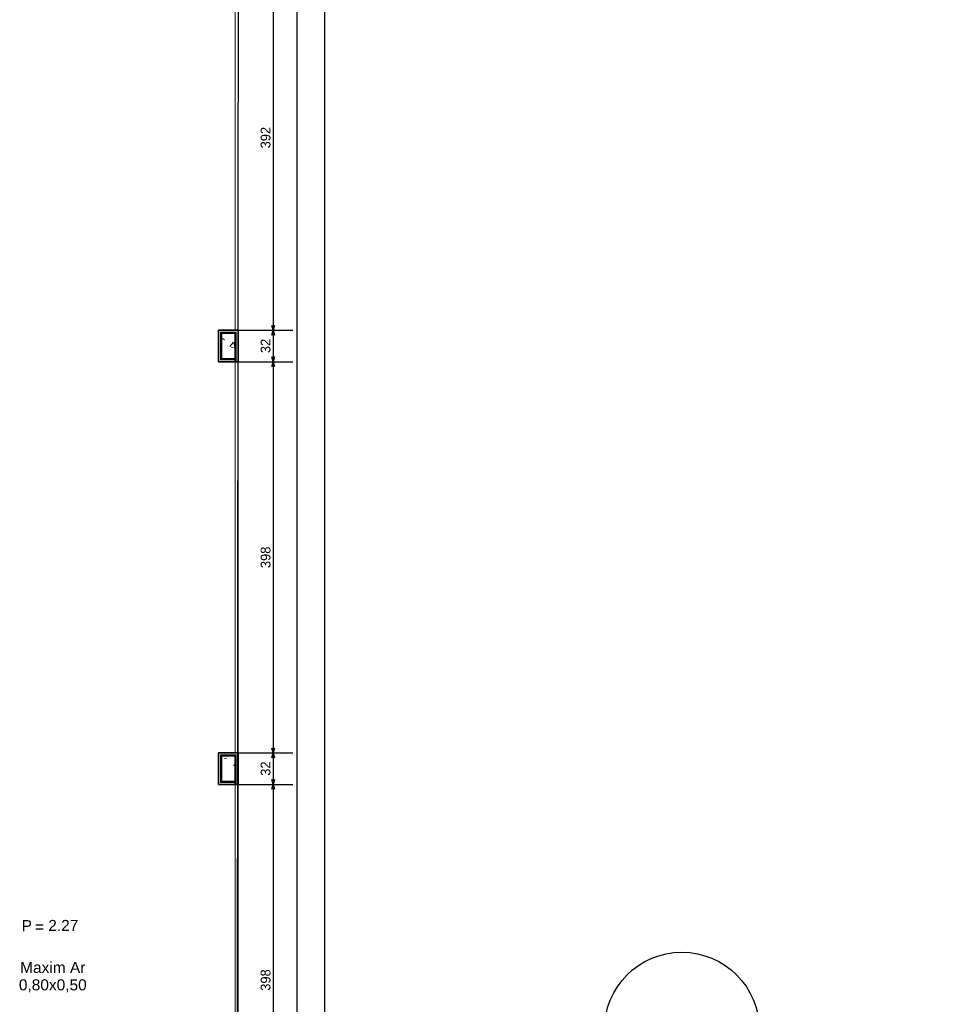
# Model space of a CAD drawing. Header units: millimetres. Extents: x -109 to 627, y -178 to 173.
# Tile 56 of 178: x -7.79 to 1.51, y 32.83 to 42.85. Entities that reach past the tile are written whole.
import ezdxf

# ---------------------------------------------------------------- set-up
doc = ezdxf.new("R2010")
doc.units = ezdxf.units.MM
doc.layers.add('A-PISOS-NIVEL', color=1, linetype='Continuous')
for name, color, linetype, lineweight in [('ARQ - DIVISORIA', 3, 'Continuous', 35), ('ARQ - PAREDE VISTA', 4, 'Continuous', 9), ('ARQ - PAREDES_HACHURA', 9, 'Continuous', 35), ('ARQ - PAREDES_REVESTIMENTO', 3, 'Continuous', 35), ('ARQ - PILAR', 4, 'Continuous', 15), ('ARQ -TEXTO_JANELA', 2, 'Continuous', 9), ('HI-Tubos detalhe', 4, 'Continuous', 30)]:
    doc.layers.add(name, color=color, linetype=linetype, lineweight=lineweight)
doc.styles.add('Arial_3', font='arial.ttf', dxfattribs={"height": 0.0015})
doc.styles.add('Arial_4', font='arial.ttf', dxfattribs={"height": 0.1125})
doc.styles.add('GULIM', font='Gulim.ttf')
doc.dimstyles.new('GULIM-100', dxfattribs={"dimtxt": 0.1, "dimasz": 0.05, "dimexe": 0.2, "dimexo": 0, "dimgap": 0.025, "dimtad": 1, "dimdec": 0, "dimlfac": 100, "dimzin": 12, "dimdsep": 46, "dimtxsty": 'GULIM', "dimblk": 'OPEN30', "dimcen": 0, "dimclrd": 152, "dimclre": 152, "dimclrt": 152, "dimaunit": 1, "dimadec": 0, "dimazin": 0, "dimtfac": 1.875, "dimtdec": 0, "dimtmove": 2, "dimatfit": 3, "dimldrblk": 'OPEN30', "dimfxl": 0, "dimtolj": 1, "dimtzin": 12, "dimlwd": -1, "dimarcsym": 0})
pattern_1 = [(50, (-17.2688, 35.45875), (0.54629, -0.047295), [0.056985, -0.628837]), (355, (-17.2688, 35.45875), (-0.105401, 0.573222), [0.045988, -0.50287]), (100.451, (-17.2228, 35.45476), (0.44084, 0.525572), [0.048987, -0.533862]), (46.184, (-17.2688, 35.6107), (0.812912, -0.126028), [0.08598, -0.942756]), (96.636, (-17.2008, 35.6007), (0.71181, 0.74206), [0.07298, -0.80079]), (351.184, (-17.2688, 35.6107), (0.712045, 0.742424), [0.06898, -0.753805]), (21, (-17.1928, 35.57273), (0.454867, -0.306212), [0.056985, -0.628837]), (326, (-17.1928, 35.5727), (0.185717, 0.55245), [0.045988, -0.50287]), (71.451, (-17.1548, 35.54773), (0.64037, 0.245952), [0.048987, -0.533862]), (37.5, (-17.26879, 35.45875), (0.0092036, 0.2540508), [0.0249935, -0.471878, 0.0249935, -0.484874, -0.504869]), (37.5, (-17.26879, 35.45875), (0.0092036, 0.2540508), [-1.006739, 0.024994, -0.479876]), (7.5, (-17.2688, 35.45875), (0.200409, 0.3006604), [0.0249935, -0.265931, 0.0249935, -0.459881, -0.19195]), (7.5, (-17.2688, 35.45875), (0.200409, 0.3006604), [-0.775799, 0.024994, -0.166957]), (327.5, (-17.43874, 35.45875), (0.4063776, -0.0170732), [0.0249935, -0.164957, 0.0249935, -0.568853, -0.788796]), (327.5, (-17.43874, 35.45875), (0.4063776, -0.0170732), [-0.784797, 0.024994, -0.763802]), (317.5, (-17.51472, 35.45875), (0.443884, 0.075988), [0.024994, -0.222942, 0.024994, -0.369904, -0.559855]), (317.5, (-17.51472, 35.45875), (0.443884, 0.075988), [-0.641834, 0.024994, -0.534861])]

# ---------------------------------------------------------------- blocks, each defined once
blk = doc.blocks.new('Identificação de Janela - Modelo 1-6080617-NÍVEL 1')
at = {"layer": 'ARQ -TEXTO_JANELA', "char_height": 0.0015, "attachment_point": 1, "style": 'Arial_3'}
for s, insert, width in [('P', (-0.00449, 0.00572), 0.0016835), ('=', (-0.00267, 0.00556), 0.0015232)]:
    blk.add_mtext(s, dxfattribs=dict(at, insert=insert, width=width))
blk = doc.blocks.new('_Open30')
at = {"color": 0, "linetype": 'ByBlock', "lineweight": -2}
for p, q in [((-1, 0.27), (0, 0)), ((0, 0), (-1, -0.27)), ((0, 0), (-1, 0))]:
    blk.add_line(p, q, dxfattribs=at)
blk = doc.blocks.new('*D733')
at = {"color": 152, "lineweight": -2, "transparency": 16777216}
for p, q in [((9.227, 43.929), (9.227, 42.792)), ((-5.569, 43.609), (-5.569, 42.792))]:
    blk.add_line(p, q, dxfattribs=at)
at = {"color": 152, "transparency": 16777216}
blk.add_line((-5.519, 42.992), (9.177, 42.992), dxfattribs=at)
at = {"layer": 'Defpoints', "color": 0, "transparency": 16777216}
for p in [(9.227, 43.929), (-5.569, 43.609), (9.227, 42.992)]:
    blk.add_point(p, dxfattribs=at)
at = {"color": 152, "transparency": 16777216, "xscale": 0.05, "yscale": 0.05, "zscale": 0.05, "rotation": 180}
blk.add_blockref('_Open30', (-5.569, 42.992), dxfattribs=at)
at = {"color": 152, "transparency": 16777216, "xscale": 0.05, "yscale": 0.05, "zscale": 0.05}
blk.add_blockref('_Open30', (9.227, 42.992), dxfattribs=at)
at = {"color": 152, "transparency": 16777216, "insert": (1.829, 43.068), "char_height": 0.1, "attachment_point": 5, "style": 'GULIM'}
blk.add_mtext('\\A1;1480', dxfattribs=at)
blk = doc.blocks.new('*D735')
at = {"color": 152, "lineweight": -2, "transparency": 16777216}
for p, q in [((-5.569, 43.609), (-5.014, 43.609)), ((-5.569, 39.69), (-5.014, 39.69))]:
    blk.add_line(p, q, dxfattribs=at)
at = {"color": 152, "transparency": 16777216}
blk.add_line((-5.214, 43.559), (-5.214, 39.74), dxfattribs=at)
at = {"layer": 'Defpoints', "color": 0, "transparency": 16777216}
for p in [(-5.569, 43.609), (-5.569, 39.69), (-5.214, 39.69)]:
    blk.add_point(p, dxfattribs=at)
at = {"color": 152, "transparency": 16777216, "xscale": 0.05, "yscale": 0.05, "zscale": 0.05}
for p, rotation in [((-5.214, 43.609), 90), ((-5.214, 39.69), 270)]:
    blk.add_blockref('_Open30', p, dxfattribs=dict(at, rotation=rotation))
at = {"color": 152, "transparency": 16777216, "insert": (-5.29, 41.649), "char_height": 0.1, "attachment_point": 5, "rotation": 90, "style": 'GULIM'}
blk.add_mtext('\\A1;392', dxfattribs=at)
blk = doc.blocks.new('*D736')
at = {"color": 152, "lineweight": -2, "transparency": 16777216}
for p, q in [((-5.569, 39.69), (-5.014, 39.69)), ((-5.569, 39.37), (-5.014, 39.37))]:
    blk.add_line(p, q, dxfattribs=at)
at = {"color": 152, "transparency": 16777216}
blk.add_line((-5.214, 39.64), (-5.214, 39.42), dxfattribs=at)
at = {"layer": 'Defpoints', "color": 0, "transparency": 16777216}
for p in [(-5.569, 39.69), (-5.569, 39.37), (-5.214, 39.37)]:
    blk.add_point(p, dxfattribs=at)
at = {"color": 152, "transparency": 16777216, "xscale": 0.05, "yscale": 0.05, "zscale": 0.05}
for p, rotation in [((-5.214, 39.69), 90), ((-5.214, 39.37), 270)]:
    blk.add_blockref('_Open30', p, dxfattribs=dict(at, rotation=rotation))
at = {"color": 152, "transparency": 16777216, "insert": (-5.29, 39.53), "char_height": 0.1, "attachment_point": 5, "rotation": 90, "style": 'GULIM'}
blk.add_mtext('\\A1;32', dxfattribs=at)
blk = doc.blocks.new('*D737')
at = {"color": 152, "lineweight": -2, "transparency": 16777216}
for p, q in [((-5.569, 39.37), (-5.014, 39.37)), ((-5.569, 35.391), (-5.014, 35.391))]:
    blk.add_line(p, q, dxfattribs=at)
at = {"color": 152, "transparency": 16777216}
blk.add_line((-5.214, 39.32), (-5.214, 35.441), dxfattribs=at)
at = {"layer": 'Defpoints', "color": 0, "transparency": 16777216}
for p in [(-5.569, 39.37), (-5.569, 35.391), (-5.214, 35.391)]:
    blk.add_point(p, dxfattribs=at)
at = {"color": 152, "transparency": 16777216, "xscale": 0.05, "yscale": 0.05, "zscale": 0.05}
for p, rotation in [((-5.214, 39.37), 90), ((-5.214, 35.391), 270)]:
    blk.add_blockref('_Open30', p, dxfattribs=dict(at, rotation=rotation))
at = {"color": 152, "transparency": 16777216, "insert": (-5.29, 37.38), "char_height": 0.1, "attachment_point": 5, "rotation": 90, "style": 'GULIM'}
blk.add_mtext('\\A1;398', dxfattribs=at)
blk = doc.blocks.new('*D738')
at = {"color": 152, "lineweight": -2, "transparency": 16777216}
for p, q in [((-5.569, 35.391), (-5.014, 35.391)), ((-5.569, 35.071), (-5.014, 35.071))]:
    blk.add_line(p, q, dxfattribs=at)
at = {"color": 152, "transparency": 16777216}
blk.add_line((-5.214, 35.341), (-5.214, 35.121), dxfattribs=at)
at = {"layer": 'Defpoints', "color": 0, "transparency": 16777216}
for p in [(-5.569, 35.391), (-5.569, 35.071), (-5.214, 35.071)]:
    blk.add_point(p, dxfattribs=at)
at = {"color": 152, "transparency": 16777216, "xscale": 0.05, "yscale": 0.05, "zscale": 0.05}
for p, rotation in [((-5.214, 35.391), 90), ((-5.214, 35.071), 270)]:
    blk.add_blockref('_Open30', p, dxfattribs=dict(at, rotation=rotation))
at = {"color": 152, "transparency": 16777216, "insert": (-5.29, 35.231), "char_height": 0.1, "attachment_point": 5, "rotation": 90, "style": 'GULIM'}
blk.add_mtext('\\A1;32', dxfattribs=at)
blk = doc.blocks.new('*D739')
at = {"color": 152, "lineweight": -2, "transparency": 16777216}
for p, q in [((-5.569, 35.071), (-5.014, 35.071)), ((-5.569, 31.092), (-5.014, 31.092))]:
    blk.add_line(p, q, dxfattribs=at)
at = {"color": 152, "transparency": 16777216}
blk.add_line((-5.214, 35.021), (-5.214, 31.142), dxfattribs=at)
at = {"layer": 'Defpoints', "color": 0, "transparency": 16777216}
for p in [(-5.569, 35.071), (-5.569, 31.092), (-5.214, 31.092)]:
    blk.add_point(p, dxfattribs=at)
at = {"color": 152, "transparency": 16777216, "xscale": 0.05, "yscale": 0.05, "zscale": 0.05}
for p, rotation in [((-5.214, 35.071), 90), ((-5.214, 31.092), 270)]:
    blk.add_blockref('_Open30', p, dxfattribs=dict(at, rotation=rotation))
at = {"color": 152, "transparency": 16777216, "insert": (-5.29, 33.081), "char_height": 0.1, "attachment_point": 5, "rotation": 90, "style": 'GULIM'}
blk.add_mtext('\\A1;398', dxfattribs=at)
blk = doc.blocks.new('*D696')
at = {"color": 152, "lineweight": -2, "transparency": 16777216}
for p, q in [((-5.569, 43.929), (-4.489, 43.929)), ((-5.569, 9.338), (-4.489, 9.338))]:
    blk.add_line(p, q, dxfattribs=at)
at = {"color": 152, "transparency": 16777216}
blk.add_line((-4.689, 9.388), (-4.689, 43.879), dxfattribs=at)
at = {"layer": 'Defpoints', "color": 0, "transparency": 16777216}
for p in [(-5.569, 43.929), (-4.689, 43.929), (-5.569, 9.338)]:
    blk.add_point(p, dxfattribs=at)
at = {"color": 152, "transparency": 16777216, "xscale": 0.05, "yscale": 0.05, "zscale": 0.05}
for p, rotation in [((-4.689, 43.929), 90), ((-4.689, 9.338), 270)]:
    blk.add_blockref('_Open30', p, dxfattribs=dict(at, rotation=rotation))
at = {"color": 152, "transparency": 16777216, "insert": (-4.766, 26.633), "char_height": 0.1, "attachment_point": 5, "rotation": 90, "style": 'GULIM'}
blk.add_mtext('\\A1;3459', dxfattribs=at)

msp = doc.modelspace()

# ---------------------------------------------------------------- hatches: boundary and pattern name
at = {"layer": 'ARQ - PAREDES_HACHURA'}
for points in [[(-5.59945, 39.65974), (-5.5998, 39.66974), (-5.74941, 39.66974), (-5.74941, 39.65974), (-5.73942, 39.65974)], [(-5.74941, 39.38981), (-5.73942, 39.38981), (-5.73942, 39.65974), (-5.74941, 39.65974), (-5.74941, 39.39981)], [(-5.58945, 39.36981), (-5.58945, 39.66974), (-5.59945, 39.66974), (-5.59945, 39.36981)], [(-5.59945, 39.38981), (-5.59945, 39.39981), (-5.73942, 39.39981), (-5.73907, 39.38981)], [(-5.59945, 35.36085), (-5.5998, 35.37085), (-5.74941, 35.37085), (-5.74941, 35.36085), (-5.73942, 35.36085)], [(-5.74941, 35.09092), (-5.73942, 35.09092), (-5.73942, 35.36085), (-5.74941, 35.36085), (-5.74941, 35.10092)], [(-5.58945, 35.07093), (-5.58945, 35.37085), (-5.59945, 35.37085), (-5.59945, 35.07093)], [(-5.59945, 35.09092), (-5.59945, 35.10092), (-5.73942, 35.10092), (-5.73907, 35.09092)]]:
    msp.add_hatch(color=256, dxfattribs=at).paths.add_polyline_path(points, flags=0)
at = {"layer": 'ARQ - PILAR'}
h = msp.add_hatch(dxfattribs=at)
h.set_pattern_fill('FP_1', color=256, scale=0.999741, style=0, pattern_type=2)
h.set_pattern_definition(pattern_1)
h.paths.add_polyline_path([(-5.73942, 39.39981), (-5.59945, 39.39981), (-5.59945, 39.65974), (-5.73942, 39.65974), (-5.73942, 39.59358)], flags=0)
h = msp.add_hatch(dxfattribs=at)
h.set_pattern_fill('FP_1', color=256, scale=0.999741, style=0, pattern_type=2)
h.set_pattern_definition(pattern_1)
h.paths.add_polyline_path([(-5.73942, 35.10092), (-5.59945, 35.10092), (-5.59945, 35.36085), (-5.73942, 35.36085), (-5.73942, 35.26307)], flags=0)

# ---------------------------------------------------------------- linework, layer by layer
at = {"color": 2}
msp.add_lwpolyline([(9.22671, 46.32801), (9.22671, 43.92863), (-5.56946, 43.92863), (-5.59945, 9.33759), (-7.96884, 9.33759), (-7.96884, 46.32801), (9.22671, 46.32801)], dxfattribs=at)
at = {"layer": 'A-PISOS-NIVEL', "color": 252}
msp.add_line((-4.96962, 17.76275), (-4.96962, 43.32879), dxfattribs=at)
at = {"layer": 'ARQ - DIVISORIA'}
for p, q in [((-5.73942, 39.65974), (-5.59945, 39.65974)), ((-5.73942, 39.39981), (-5.73942, 39.65974)), ((-5.59945, 39.38981), (-5.59945, 39.65974)), ((-5.59945, 39.39981), (-5.73942, 39.39981)), ((-5.59945, 39.36981), (-5.58945, 39.36981)), ((-5.73942, 35.36085), (-5.59945, 35.36085)), ((-5.73942, 35.10092), (-5.73942, 35.36085)), ((-5.59945, 35.36085), (-5.59945, 35.09092)), ((-5.59945, 35.10092), (-5.73942, 35.10092)), ((-5.59945, 35.07093), (-5.58945, 35.07093))]:
    msp.add_line(p, q, dxfattribs=at)
at = {"layer": 'ARQ - PAREDE VISTA'}
for p, q in [((-5.59945, 39.68973), (-5.59945, 43.60872)), ((-5.74941, 39.66974), (-5.58945, 39.66974)), ((-5.74941, 39.38981), (-5.74941, 39.66974)), ((-5.58945, 39.66974), (-5.58945, 39.36981)), ((-5.59945, 39.38981), (-5.74941, 39.38981)), ((-5.59945, 35.39084), (-5.59945, 39.36981)), ((-5.56946, 39.36981), (-5.56946, 35.39084)), ((-5.74941, 35.37085), (-5.58945, 35.37085)), ((-5.74941, 35.09092), (-5.74941, 35.37085)), ((-5.58945, 35.37085), (-5.58945, 35.07093)), ((-5.59945, 35.09092), (-5.74941, 35.09092)), ((-5.59945, 31.09196), (-5.59945, 35.07093)), ((-5.56946, 35.07093), (-5.56946, 31.09196))]:
    msp.add_line(p, q, dxfattribs=at)
at = {"layer": 'ARQ - PAREDE VISTA', "color": 2}
msp.add_line((-5.56946, 43.60872), (-5.56946, 39.68973), dxfattribs=at)
at = {"layer": 'ARQ - PAREDES_REVESTIMENTO'}
for p, q in [((-5.56946, 39.68973), (-5.76941, 39.68973)), ((-5.76941, 39.68973), (-5.76941, 39.36981)), ((-5.56946, 39.36981), (-5.56946, 39.68973)), ((-5.76941, 39.36981), (-5.59945, 39.36981)), ((-5.59945, 39.36981), (-5.59945, 39.38981)), ((-5.58945, 39.36981), (-5.56946, 39.36981)), ((-5.56946, 35.39084), (-5.76941, 35.39084)), ((-5.76941, 35.39084), (-5.76941, 35.07093)), ((-5.56946, 35.07093), (-5.56946, 35.39084)), ((-5.76941, 35.07093), (-5.59945, 35.07093)), ((-5.59945, 35.07093), (-5.59945, 35.09092)), ((-5.58945, 35.07093), (-5.56946, 35.07093))]:
    msp.add_line(p, q, dxfattribs=at)
at = {"layer": 'ARQ - PILAR'}
for p, q in [((-5.59945, 39.65974), (-5.73942, 39.65974)), ((-5.73942, 39.65974), (-5.73942, 39.39981)), ((-5.59945, 39.39981), (-5.59945, 39.65974)), ((-5.73942, 39.39981), (-5.59945, 39.39981)), ((-5.59945, 35.36085), (-5.73942, 35.36085)), ((-5.73942, 35.36085), (-5.73942, 35.10092)), ((-5.59945, 35.10092), (-5.59945, 35.36085)), ((-5.73942, 35.10092), (-5.59945, 35.10092))]:
    msp.add_line(p, q, dxfattribs=at)
at = {"layer": 'HI-Tubos detalhe'}
msp.add_circle((-1.05783, 32.57709), 0.78667, dxfattribs=at)

# ---------------------------------------------------------------- block references
at = {"layer": 'ARQ -TEXTO_JANELA', "xscale": 74.98057826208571, "yscale": 74.98057826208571, "zscale": 74.98057826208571}
msp.add_blockref('Identificação de Janela - Modelo 1-6080617-NÍVEL 1', (-7.43398, 33.2614), dxfattribs=at)

# ---------------------------------------------------------------- texts
at = {"layer": 'ARQ -TEXTO_JANELA', "char_height": 0.112471, "line_spacing_factor": 0.941778, "style": 'Arial_4'}
for s, insert, width, attachment_point in [('2.27', (-7.19412, 33.69231), 0.3662711, 3), ('Maxim Ar\\P0,80x0,50', (-7.45372, 33.26487), 0.8261755, 2)]:
    msp.add_mtext(s, dxfattribs=dict(at, insert=insert, width=width, attachment_point=attachment_point))

# ---------------------------------------------------------------- dimensions: what is measured, and where the dimension line sits
dim = msp.add_linear_dim(base=(9.22671, 42.99154), p1=(-5.56946, 43.60872), p2=(9.22671, 43.92863), dimstyle='GULIM-100')
dim.commit()
dim.dimension.update_dxf_attribs({"geometry": '*D733', "text_midpoint": (1.82862, 43.06794)})
for base, p1, p2, picture, middle in [((-4.68936, 43.92863), (-5.56946, 9.33759), (-5.56946, 43.92863), '*D696', (-4.76569, 26.63311)), ((-5.21422, 39.68973), (-5.56946, 43.60872), (-5.56946, 39.68973), '*D735', (-5.29049, 41.64922)), ((-5.21422, 39.36981), (-5.56946, 39.68973), (-5.56946, 39.36981), '*D736', (-5.29049, 39.52977)), ((-5.21422, 35.39084), (-5.56946, 39.36981), (-5.56946, 35.39084), '*D737', (-5.29049, 37.38033)), ((-5.21422, 35.07093), (-5.56946, 35.39084), (-5.56946, 35.07093), '*D738', (-5.29049, 35.23089)), ((-5.21422, 31.09196), (-5.56946, 35.07093), (-5.56946, 31.09196), '*D739', (-5.29049, 33.08144))]:
    dim = msp.add_linear_dim(base=base, p1=p1, p2=p2, angle=90, dimstyle='GULIM-100')
    dim.commit()
    dim.dimension.update_dxf_attribs({"geometry": picture, "text_midpoint": middle})

doc.saveas('drawing.dxf')
